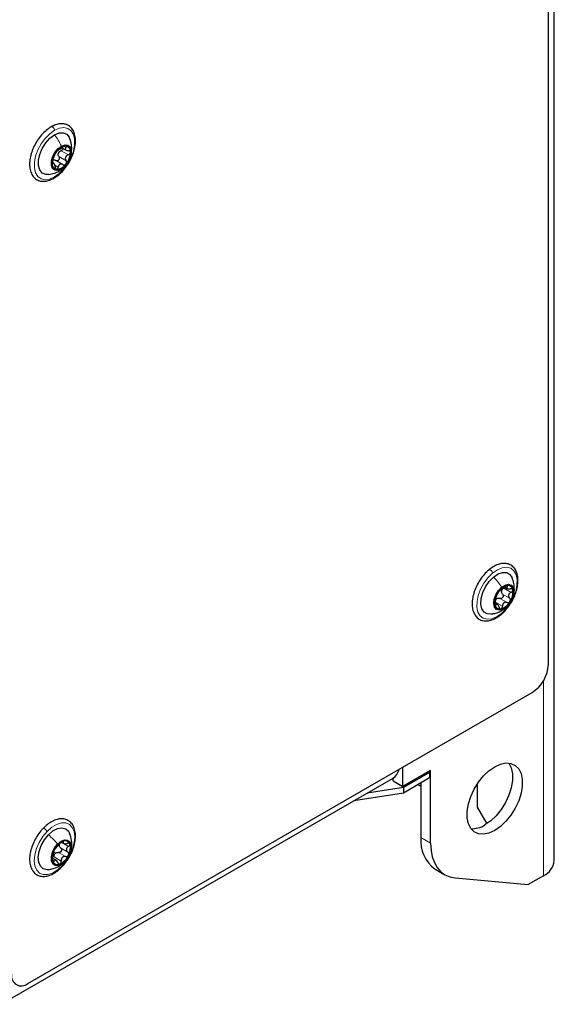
# Paper-space layout 'Blatt2' of a CAD drawing. Header units: millimetres. Extents: x 5 to 418, y 2 to 292.
# Tile 12 of 28: x 312 to 335, y 85 to 128. Entities that reach past the tile are written whole.
import ezdxf

# ---------------------------------------------------------------- set-up
doc = ezdxf.new("R2010")
doc.units = ezdxf.units.MM

psp = doc.layouts.new('Blatt2')

# ---------------------------------------------------------------- linework, layer by layer
at = {"color": 7, "linetype": 'Continuous', "lineweight": 25}
for p, q in [((335.4236, 91.6632), (335.4236, 194.5474)), ((335.1671, 100.1962), (335.1671, 184.4632)), ((314.0251, 122.6456), (314.2064, 122.541)), ((313.6675, 121.9684), (313.609, 122.0021)), ((314.064, 121.9173), (313.7504, 122.0984)), ((333.2528, 103.5633), (333.3805, 103.4896)), ((332.9521, 102.8066), (332.8429, 102.8696)), ((312.5397, 86.3171), (334.46, 98.9715)), ((328.8456, 94.8811), (328.8456, 95.7303)), ((330.0477, 95.575), (328.8456, 94.8811)), ((330.0053, 95.5015), (328.867, 94.8444)), ((329.9628, 95.526), (330.0053, 95.5015)), ((330.0053, 95.5015), (330.0053, 95.2566)), ((330.0477, 92.42), (330.0477, 95.575)), ((311.3805, 85.4193), (328.4142, 95.2526)), ((328.4213, 95.126), (328.4213, 95.2568)), ((328.4213, 95.126), (328.8456, 94.8811)), ((330.0053, 95.2566), (328.867, 94.5995)), ((329.6234, 95.0361), (329.6234, 92.665)), ((328.867, 94.5995), (326.7029, 94.2647)), ((328.867, 94.8444), (327.2825, 94.5993)), ((328.867, 94.8444), (328.867, 94.5995)), ((329.5093, 94.9703), (329.6234, 94.9044)), ((332.07, 94.9893), (332.07, 93.9819)), ((332.07, 93.9819), (332.4858, 93.2618)), ((314.0046, 92.4647), (314.0987, 92.4104)), ((313.7691, 91.6785), (313.6252, 91.7616)), ((330.2449, 91.2914), (330.6691, 91.0465)), ((331.1083, 90.9109), (334.2903, 90.6264)), ((334.955, 91.0101), (334.2903, 90.6264))]:
    psp.add_line(p, q, dxfattribs=at)
at = {"color": 7, "linetype": 'Continuous', "lineweight": 18}
for p, q in [((313.99, 122.521), (314.3012, 122.3414)), ((314.1211, 122.7095), (314.201, 122.6634)), ((313.6022, 121.9726), (313.631, 121.956)), ((313.8889, 122.2613), (314.2, 122.0816)), ((313.7139, 121.887), (313.8648, 121.7999)), ((333.334, 103.5946), (333.3735, 103.5718)), ((333.1718, 103.2473), (333.4829, 103.0677)), ((333.2322, 103.5043), (333.5433, 103.3246)), ((332.8615, 102.8972), (333.1726, 102.7176)), ((332.8649, 102.7929), (332.8893, 102.7788)), ((332.8921, 103.0835), (332.9176, 103.0407)), ((333.0583, 103.0614), (333.3694, 102.8818)), ((334.955, 99.4906), (334.955, 91.0101)), ((313.9949, 92.4618), (314.3061, 92.2822)), ((314.0753, 92.4768), (314.091, 92.4677)), ((329.6234, 92.665), (330.0477, 92.42)), ((313.6636, 92.0591), (313.7279, 91.9781)), ((313.8702, 92.0198), (314.1813, 91.8402)), ((313.9658, 92.2146), (314.2769, 92.035)), ((313.6371, 91.6635), (313.6833, 91.6368)), ((313.6829, 91.8257), (313.994, 91.6461)), ((314.1298, 91.6139), (314.1573, 91.6339))]:
    psp.add_line(p, q, dxfattribs=at)
at = {"color": 7, "linetype": 'Continuous', "lineweight": 18, "flags": 128}
for points in [[(313.6977, 121.3784), (313.488, 121.2871), (313.2905, 121.2601), (313.1167, 121.2988), (312.9768, 121.4011), (312.879, 121.5609), (312.8288, 121.7691), (312.8292, 122.0134), (312.8801, 122.2797), (312.9787, 122.5525), (313.1192, 122.816), (313.2933, 123.0548), (313.4911, 123.2551), (313.701, 123.4053)], [(313.701, 123.4053), (313.9108, 123.4965), (314.1083, 123.5235), (314.282, 123.4848), (314.4219, 123.3826), (314.5198, 123.2227), (314.57, 123.0146), (314.5696, 122.7703), (314.5186, 122.504), (314.42, 122.2311), (314.2796, 121.9676), (314.1054, 121.7288), (313.9076, 121.5285), (313.6977, 121.3784)], [(333.1233, 102.4047), (332.913, 102.2593), (332.7037, 102.1734), (332.5078, 102.152), (332.3366, 102.1963), (332.2001, 102.3038), (332.1061, 102.4681), (332.0601, 102.6798), (332.0649, 102.9266), (332.12, 103.1941), (332.2225, 103.4667), (332.3662, 103.7287), (332.5428, 103.9648), (332.742, 104.1612)], [(332.742, 104.1612), (332.9524, 104.3066), (333.1616, 104.3925), (333.3575, 104.4139), (333.5287, 104.3696), (333.6653, 104.2622), (333.7593, 104.0978), (333.8053, 103.8861), (333.8005, 103.6393), (333.7453, 103.3718), (333.6429, 103.0992), (333.4992, 102.8372), (333.3226, 102.6012), (333.1233, 102.4047)], [(313.3755, 92.9337), (313.5799, 93.1139), (313.7912, 93.2398), (313.9972, 93.3041), (314.1859, 93.303), (314.3464, 93.2367), (314.4692, 93.1089), (314.5473, 92.9272), (314.5761, 92.702), (314.5539, 92.4465), (314.4821, 92.1755), (314.3648, 91.9047), (314.2089, 91.6499), (314.0233, 91.4259)], [(314.0233, 91.4259), (313.8189, 91.2457), (313.6075, 91.1199), (313.4015, 91.0556), (313.2128, 91.0566), (313.0524, 91.1229), (312.9296, 91.2507), (312.8515, 91.4324), (312.8227, 91.6576), (312.8448, 91.9131), (312.9166, 92.1842), (313.0339, 92.4549), (313.1899, 92.7097), (313.3755, 92.9337)]]:
    psp.add_lwpolyline(points, dxfattribs=at)
at = {"color": 7, "linetype": 'Continuous', "lineweight": 25, "flags": 128}
for points in [[(313.7007, 123.2091), (313.8999, 123.2906), (314.0828, 123.2993), (314.2346, 123.2344), (314.3431, 123.1013), (314.3573, 123.071)], [(313.4515, 121.484), (313.316, 121.4844), (313.1641, 121.5493), (313.0556, 121.6824), (312.9993, 121.873), (312.9997, 122.1056), (313.0567, 122.3614), (313.1658, 122.6197), (313.3182, 122.8595), (313.5014, 123.0614), (313.7007, 123.2091)], [(313.9955, 121.7169), (313.8466, 121.6616), (313.7158, 121.6737), (313.6187, 121.7517), (313.5673, 121.8862), (313.5675, 122.0611), (313.6195, 122.2552), (313.717, 122.445), (313.8481, 122.6078), (313.9972, 122.7238)], [(313.9972, 122.7238), (314.1461, 122.7792), (314.277, 122.7671), (314.374, 122.6891), (314.4255, 122.5545), (314.4252, 122.3797), (314.3732, 122.1856), (314.2757, 121.9957), (314.1446, 121.833), (313.9955, 121.7169)], [(332.8164, 102.4104), (332.6889, 102.3757), (332.5117, 102.3839), (332.3687, 102.4648), (332.2714, 102.6121), (332.2276, 102.8137), (332.241, 103.0533), (332.3104, 103.3115), (332.4302, 103.5674), (332.5907, 103.8003), (332.7789, 103.9912)], [(332.7789, 103.9912), (332.9796, 104.1248), (333.1765, 104.1902), (333.3536, 104.1821), (333.4966, 104.1011), (333.5927, 103.957)], [(333.135, 103.5478), (333.2861, 103.6428), (333.4304, 103.6738), (333.5505, 103.6369), (333.6319, 103.5367), (333.6648, 103.3852), (333.6452, 103.2006), (333.5755, 103.0054), (333.4641, 102.8229), (333.3244, 102.6752)], [(333.3244, 102.6752), (333.1732, 102.5802), (333.0289, 102.5492), (332.9088, 102.5861), (332.8274, 102.6864), (332.7945, 102.8379), (332.8141, 103.0224), (332.8838, 103.2177), (332.9953, 103.4002), (333.135, 103.5478)], [(333.0836, 93.1446), (332.8337, 92.97), (332.5838, 92.856), (332.3448, 92.8077), (332.1271, 92.8272), (331.9404, 92.9136), (331.7927, 93.0631), (331.6904, 93.2692), (331.6382, 93.5229), (331.6382, 93.8131), (331.6904, 94.1271), (331.7927, 94.4512), (331.9404, 94.7712), (332.1271, 95.0732), (332.3448, 95.344), (332.5838, 95.5716), (332.8337, 95.7462), (333.0836, 95.8602), (333.3226, 95.9085), (333.5402, 95.889), (333.727, 95.8026), (333.8747, 95.6531), (333.9769, 95.447), (334.0292, 95.1934), (334.0292, 94.9032), (333.9769, 94.5891), (333.8747, 94.265), (333.727, 93.945), (333.5402, 93.643), (333.3226, 93.3723), (333.0836, 93.1446)], [(333.4446, 95.9063), (333.4505, 95.8981), (333.5527, 95.692), (333.6049, 95.4383), (333.6049, 95.1481), (333.5527, 94.8341), (333.4505, 94.51), (333.3027, 94.1899), (333.116, 93.8879), (332.8983, 93.6172), (332.6593, 93.3895), (332.4094, 93.2149)], [(313.4382, 92.7878), (313.6339, 92.955), (313.8349, 93.0594), (314.0249, 93.0926), (314.1886, 93.0518), (314.3126, 92.9404), (314.3566, 92.8604)], [(313.4438, 91.2709), (313.3738, 91.267), (313.2102, 91.3078), (313.0862, 91.4192), (313.0118, 91.5923), (312.9932, 91.8129), (313.0317, 92.0633), (313.1244, 92.3231), (313.2636, 92.5713), (313.4382, 92.7878)], [(313.8354, 92.3829), (313.9836, 92.5038), (314.1333, 92.5649), (314.2664, 92.5589), (314.367, 92.4865), (314.4229, 92.3564), (314.4274, 92.1844), (314.3798, 91.9911), (314.286, 91.7999), (314.1573, 91.6339)], [(314.1573, 91.6339), (314.0091, 91.513), (313.8594, 91.4518), (313.7263, 91.4578), (313.6257, 91.5302), (313.5698, 91.6603), (313.5654, 91.8323), (313.6129, 92.0256), (313.7067, 92.2168), (313.8354, 92.3829)], [(330.0477, 92.42), (330.0658, 92.1108), (330.12, 91.8277), (330.2092, 91.5758), (330.3319, 91.3593), (330.486, 91.1819), (330.669, 91.0466), (330.8776, 90.9557), (331.1083, 90.9109)]]:
    psp.add_lwpolyline(points, dxfattribs=at)
at = {"color": 7, "linetype": 'Continuous', "lineweight": 25}
for centre, radius, start, end in [((314.4598, 121.9519), 0.8604, 140.1755, 177.28415), ((314.2242, 122.2216), 0.5098, 93.28875, 146.52079), ((314.164, 122.2991), 0.3155, 152.81252, 164.64761), ((313.5329, 122.4889), 0.8604, 320.17561, 357.28419), ((314.1489, 122.4882), 0.2467, 350.64435, 79.23122), ((313.8438, 121.9525), 0.2467, 170.64412, 259.23166), ((313.7685, 122.2191), 0.5098, 273.28883, 326.52071), ((333.5548, 102.976), 0.6728, 107.87366, 151.81619), ((333.4025, 103.4079), 0.2153, 6.97798, 104.55937), ((333.5702, 102.8844), 0.7333, 146.06054, 187.47349), ((333.3893, 103.3249), 0.2678, 160.16124, 173.37042), ((332.8892, 103.3387), 0.7332, 326.05953, 7.47447), ((333.0568, 102.8151), 0.2153, 186.97819, 284.55986), ((333.0748, 102.8524), 0.2453, 122.84395, 136.84815), ((332.9045, 103.247), 0.6728, 287.87409, 331.8162), ((333.6319, 100.2661), 1.5368, 302.60553, 357.3944), ((328.1138, 95.7374), 0.5703, 301.78679, 349.28364), ((331.8613, 94.0612), 1.0083, 266.43068, 302.93017), ((314.3987, 91.7928), 0.7814, 116.20255, 155.84326), ((314.162, 92.3017), 0.2206, 23.51517, 119.4082), ((331.1326, 92.5204), 1.5161, 174.52913, 234.15862), ((314.221, 91.8032), 0.6183, 149.98059, 196.55835), ((314.1287, 92.3138), 0.2249, 165.84747, 180.69182), ((313.7717, 92.2135), 0.6183, 329.98108, 16.5579), ((313.8307, 91.7151), 0.2206, 203.51473, 299.40807), ((313.9338, 91.7794), 0.2862, 129.70622, 142.33981), ((313.594, 92.224), 0.7814, 296.20256, 335.84314), ((334.6229, 91.7431), 0.8047, 294.3746, 354.30512), ((312.2637, 86.6555), 0.4367, 170.7859, 309.20334)]:
    psp.add_arc(centre, radius, start, end, dxfattribs=at)
for points, knots in [([(313.6727, 121.3233), (313.7108, 121.3469), (313.8252, 121.4175), (313.9991, 121.5686), (314.1851, 121.7807), (314.3454, 122.0225), (314.4737, 122.2823), (314.5641, 122.5497), (314.6123, 122.8138), (314.6144, 123.0646), (314.5667, 123.2918), (314.4665, 123.4817), (314.3187, 123.6176), (314.1391, 123.6895), (313.9427, 123.6987), (313.7428, 123.6542), (313.6188, 123.5904), (313.5563, 123.5583)], [0, 0, 0, 0, 0.0383977, 0.1151935, 0.1963735, 0.2798017, 0.3631891, 0.4442695, 0.5211157, 0.5924909, 0.6580975, 0.718217, 0.7736778, 0.8266249, 0.8807428, 0.9399253, 1, 1, 1, 1]), ([(313.5563, 123.5583), (313.5182, 123.5347), (313.4039, 123.4641), (313.23, 123.313), (313.0439, 123.1009), (312.8836, 122.8592), (312.7554, 122.5993), (312.6649, 122.3319), (312.6168, 122.0678), (312.6147, 121.817), (312.6624, 121.5898), (312.7625, 121.3999), (312.9103, 121.264), (313.09, 121.1922), (313.2863, 121.1829), (313.4863, 121.2274), (313.6103, 121.2912), (313.6727, 121.3233)], [0, 0, 0, 0, 0.0383977, 0.1151932, 0.1963733, 0.2798014, 0.3631892, 0.4442697, 0.5211158, 0.5924911, 0.6580977, 0.7182172, 0.7736781, 0.826625, 0.8807429, 0.9399253, 1, 1, 1, 1]), ([(314.4305, 122.462), (314.441, 122.5244), (314.4754, 122.7308), (314.4056, 122.9316), (314.357, 123.0716)], [0, 0, 0, 0, 0.3026829, 1, 1, 1, 1]), ([(313.6313, 122.1341), (313.6399, 122.1567), (313.6534, 122.1922), (313.6708, 122.241), (313.6851, 122.2791), (313.6994, 122.3148), (313.7157, 122.3526), (313.7262, 122.3786), (313.7324, 122.3939)], [0, 0, 0, 0, 0.2603313, 0.4079714, 0.5573119, 0.6984507, 0.8223358, 1, 1, 1, 1]), ([(313.799, 122.5029), (313.791, 122.4926), (313.7756, 122.4725), (313.7566, 122.4425), (313.7419, 122.4167), (313.7352, 122.4006), (313.7324, 122.3939)], [0, 0, 0, 0, 0.3052472, 0.59279, 0.830149, 1, 1, 1, 1]), ([(313.8661, 122.5597), (313.8634, 122.5597), (313.8546, 122.5596), (313.8405, 122.5465), (313.8204, 122.5288), (313.8067, 122.5122), (313.799, 122.5029)], [0, 0, 0, 0, 0.0874929, 0.2861737, 0.6000701, 1, 1, 1, 1]), ([(313.8661, 122.5597), (313.873, 122.5602), (313.8873, 122.5611), (313.9086, 122.5738), (313.9348, 122.5877), (313.9658, 122.6064), (314.0117, 122.6347), (314.0452, 122.6592), (314.0676, 122.6757)], [0, 0, 0, 0, 0.0873381, 0.181481, 0.3105602, 0.4692025, 0.6445238, 1, 1, 1, 1]), ([(313.8833, 122.4433), (313.8979, 122.4604), (313.9272, 122.4949), (313.969, 122.5123), (313.99, 122.521)], [0, 0, 0, 0, 0.4973555, 1, 1, 1, 1]), ([(314.0784, 122.6148), (314.0774, 122.6082), (314.0744, 122.5892), (314.0549, 122.5625), (314.0262, 122.5366), (314.0021, 122.5262), (313.99, 122.521)], [0, 0, 0, 0, 0.1489435, 0.4225013, 0.7092095, 1, 1, 1, 1]), ([(314.195, 122.7306), (314.1855, 122.7302), (314.1642, 122.7292), (314.1322, 122.7162), (314.099, 122.6986), (314.0781, 122.6833), (314.0676, 122.6757)], [0, 0, 0, 0, 0.2005975, 0.4503652, 0.7248563, 1, 1, 1, 1]), ([(314.201, 122.6634), (314.1889, 122.6472), (314.1718, 122.6241), (314.1685, 122.587), (314.1785, 122.5623), (314.2001, 122.5433), (314.2408, 122.5237), (314.2765, 122.5213), (314.3014, 122.5195)], [0, 0, 0, 0, 0.2437764, 0.3464597, 0.4474981, 0.5617005, 0.69436, 1, 1, 1, 1]), ([(314.201, 122.6634), (314.2065, 122.6709), (314.2164, 122.6842), (314.2236, 122.7063), (314.215, 122.7268), (314.202, 122.7293), (314.195, 122.7306)], [0, 0, 0, 0, 0.3234404, 0.5720434, 0.7684456, 1, 1, 1, 1]), ([(314.3012, 122.3414), (314.3132, 122.3466), (314.3371, 122.357), (314.3661, 122.3826), (314.3875, 122.4133), (314.3908, 122.4369), (314.3923, 122.4481)], [0, 0, 0, 0, 0.263598, 0.5247921, 0.7733626, 1, 1, 1, 1]), ([(314.3923, 122.4481), (314.391, 122.4585), (314.3884, 122.4791), (314.3662, 122.5032), (314.336, 122.5172), (314.3133, 122.5187), (314.3014, 122.5195)], [0, 0, 0, 0, 0.2389667, 0.4737069, 0.7246981, 1, 1, 1, 1]), ([(313.6313, 122.1341), (313.6274, 122.1238), (313.6191, 122.1017), (313.6096, 122.0662), (313.6022, 122.0294), (313.601, 122.0045), (313.6004, 121.9926)], [0, 0, 0, 0, 0.2274221, 0.4873961, 0.7558399, 1, 1, 1, 1]), ([(313.6004, 121.9926), (313.6008, 121.9837), (313.6016, 121.9692), (313.6062, 121.9495), (313.622, 121.9446), (313.6277, 121.9518), (313.631, 121.956)], [0, 0, 0, 0, 0.3956764, 0.6427075, 0.7914493, 1, 1, 1, 1]), ([(313.7315, 121.8122), (313.7265, 121.8388), (313.7192, 121.8772), (313.7012, 121.9227), (313.6873, 121.9485), (313.6735, 121.9658), (313.6512, 121.9766), (313.6391, 121.9642), (313.631, 121.956)], [0, 0, 0, 0, 0.3792956, 0.5473486, 0.6862298, 0.7880275, 0.859026, 1, 1, 1, 1]), ([(313.646, 122.1174), (313.6648, 122.1193), (313.7034, 122.1231), (313.7377, 122.1048), (313.7553, 122.0954)], [0, 0, 0, 0, 0.4863317, 1, 1, 1, 1]), ([(313.8889, 122.2613), (313.8947, 122.2503), (313.9064, 122.2281), (313.9106, 122.1895), (313.9036, 122.1511), (313.8848, 122.1167), (313.8564, 122.0915), (313.8221, 122.079), (313.7863, 122.0799), (313.7657, 122.0902), (313.7553, 122.0954)], [0, 0, 0, 0, 0.1256304, 0.2545122, 0.3871225, 0.5190284, 0.6459507, 0.7666546, 0.8828686, 1, 1, 1, 1]), ([(313.8889, 122.2613), (313.8786, 122.28), (313.8579, 122.3178), (313.8591, 122.3609), (313.8597, 122.3827)], [0, 0, 0, 0, 0.4955308, 1, 1, 1, 1]), ([(314.3012, 122.3414), (314.2755, 122.3299), (314.2369, 122.3125), (314.1982, 122.2718), (314.1774, 122.2357), (314.1683, 122.1956), (314.1696, 122.1414), (314.1879, 122.1054), (314.2, 122.0816)], [0, 0, 0, 0, 0.25595725, 0.38390566, 0.50994576, 0.63471569, 0.75850693, 1, 1, 1, 1]), ([(314.1937, 121.9379), (314.2008, 121.9488), (314.2151, 121.9708), (314.2216, 122.0098), (314.2176, 122.0483), (314.2058, 122.0706), (314.2, 122.0816)], [0, 0, 0, 0, 0.2540281, 0.5090022, 0.7579041, 1, 1, 1, 1]), ([(313.449, 121.4836), (313.5316, 121.4987), (313.6858, 121.5268), (313.8254, 121.5979), (313.8903, 121.6309)], [0, 0, 0, 0, 0.5354284, 1, 1, 1, 1]), ([(313.7315, 121.8122), (313.7339, 121.7996), (313.7384, 121.7753), (313.7525, 121.7437), (313.7714, 121.7182), (313.7895, 121.7127), (313.7977, 121.7101)], [0, 0, 0, 0, 0.2969329, 0.5703705, 0.8045958, 1, 1, 1, 1]), ([(313.7977, 121.7101), (313.806, 121.7111), (313.8238, 121.7131), (313.8444, 121.7353), (313.8589, 121.7646), (313.8628, 121.7877), (313.8648, 121.7999)], [0, 0, 0, 0, 0.1986517, 0.4282771, 0.6982262, 1, 1, 1, 1]), ([(314.0664, 121.9158), (314.0444, 121.9266), (314.0118, 121.9426), (313.964, 121.9411), (313.9309, 121.9295), (313.9038, 121.9064), (313.8762, 121.8641), (313.8694, 121.8259), (313.8648, 121.7999)], [0, 0, 0, 0, 0.248437, 0.3680311, 0.485107, 0.6045001, 0.7300356, 1, 1, 1, 1]), ([(313.8877, 121.6295), (313.9514, 121.6681), (314.0353, 121.7192), (314.1001, 121.792), (314.1157, 121.8096)], [0, 0, 0, 0, 0.7584576, 1, 1, 1, 1]), ([(314.0664, 121.9158), (314.0767, 121.9106), (314.0973, 121.9003), (314.133, 121.8994), (314.1677, 121.9114), (314.1849, 121.9289), (314.1937, 121.9379)], [0, 0, 0, 0, 0.24274666, 0.4849954, 0.73569078, 1, 1, 1, 1]), ([(333.1153, 102.3616), (333.1514, 102.3933), (333.2584, 102.4874), (333.416, 102.6696), (333.577, 102.9103), (333.7056, 103.1702), (333.7966, 103.4375), (333.8453, 103.7018), (333.8479, 103.9528), (333.8009, 104.1803), (333.7014, 104.3708), (333.5541, 104.5075), (333.3748, 104.58), (333.1783, 104.5905), (332.972, 104.543), (332.7667, 104.4456), (332.6426, 104.3502), (332.5803, 104.3023)], [0, 0, 0, 0, 0.04113688, 0.1222038, 0.20561879, 0.28902236, 0.37014547, 0.44705463, 0.51850272, 0.58417926, 0.64436376, 0.69987453, 0.75283222, 0.80691394, 0.86601252, 0.93272458, 1, 1, 1, 1]), ([(332.5803, 104.3023), (332.5443, 104.2706), (332.4372, 104.1765), (332.2797, 103.9943), (332.1187, 103.7536), (331.9901, 103.4937), (331.8991, 103.2264), (331.8504, 102.9621), (331.8477, 102.7111), (331.8948, 102.4836), (331.9943, 102.2931), (332.1416, 102.1564), (332.3209, 102.0839), (332.5174, 102.0734), (332.7237, 102.1209), (332.9289, 102.2183), (333.053, 102.3137), (333.1153, 102.3616)], [0, 0, 0, 0, 0.0411369, 0.1222044, 0.2056193, 0.2890223, 0.3701457, 0.4470548, 0.5185028, 0.5841795, 0.644364, 0.6998748, 0.7528316, 0.8069133, 0.8660127, 0.9327239, 1, 1, 1, 1]), ([(333.3484, 103.6163), (333.3383, 103.6132), (333.3164, 103.6064), (333.2854, 103.5878), (333.2545, 103.5658), (333.2356, 103.5486), (333.2265, 103.5402)], [0, 0, 0, 0, 0.2163398, 0.4736558, 0.7429995, 1, 1, 1, 1]), ([(333.3735, 103.5718), (333.3774, 103.5782), (333.384, 103.5892), (333.3854, 103.6093), (333.3682, 103.6201), (333.3558, 103.6177), (333.3484, 103.6163)], [0, 0, 0, 0, 0.3007077, 0.5117081, 0.7064234, 1, 1, 1, 1]), ([(333.3735, 103.5718), (333.365, 103.5575), (333.353, 103.5373), (333.3595, 103.5067), (333.3765, 103.4901), (333.4021, 103.4798), (333.4474, 103.4716), (333.4841, 103.476), (333.5098, 103.479)], [0, 0, 0, 0, 0.2103189, 0.2970113, 0.392277, 0.5128677, 0.6592997, 1, 1, 1, 1]), ([(333.6423, 103.2087), (333.6482, 103.2231), (333.6864, 103.3153), (333.6897, 103.4882), (333.6739, 103.7302), (333.6199, 103.8801), (333.5892, 103.9653)], [0, 0, 0, 0, 0.0602478, 0.3862769, 0.6516108, 1, 1, 1, 1]), ([(332.8557, 102.9332), (332.8624, 102.9585), (332.8727, 102.9974), (332.8843, 103.0498), (332.8932, 103.0884), (332.9013, 103.1229), (332.91, 103.1561), (332.914, 103.178), (332.9162, 103.1901)], [0, 0, 0, 0, 0.2980018, 0.4567449, 0.6101173, 0.7472996, 0.8600289, 1, 1, 1, 1]), ([(332.9619, 103.2937), (332.9553, 103.2826), (332.9431, 103.2617), (332.9293, 103.2321), (332.9197, 103.2088), (332.9172, 103.1953), (332.9162, 103.1901)], [0, 0, 0, 0, 0.3397138, 0.6377081, 0.8621978, 1, 1, 1, 1]), ([(333.0297, 103.376), (333.026, 103.3736), (333.0159, 103.3667), (333.0007, 103.349), (332.9813, 103.3244), (332.9687, 103.3045), (332.9619, 103.2937)], [0, 0, 0, 0, 0.1229977, 0.3418589, 0.6450201, 1, 1, 1, 1]), ([(333.0297, 103.376), (333.0385, 103.3819), (333.055, 103.3929), (333.0787, 103.4134), (333.1048, 103.435), (333.1346, 103.4599), (333.1764, 103.4945), (333.2066, 103.5221), (333.2265, 103.5402)], [0, 0, 0, 0, 0.1240593, 0.2312552, 0.3658882, 0.521261, 0.6852672, 1, 1, 1, 1]), ([(333.1718, 103.2473), (333.1793, 103.238), (333.1946, 103.2192), (333.2047, 103.183), (333.2029, 103.1446), (333.1884, 103.1081), (333.1628, 103.0784), (333.1297, 103.0596), (333.093, 103.0528), (333.0698, 103.0585), (333.0583, 103.0614)], [0, 0, 0, 0, 0.1200605, 0.2427327, 0.3709202, 0.5024295, 0.6332105, 0.7599935, 0.8811557, 1, 1, 1, 1]), ([(333.1718, 103.2473), (333.1585, 103.263), (333.1318, 103.2945), (333.1261, 103.3354), (333.1233, 103.3558)], [0, 0, 0, 0, 0.49940322, 1, 1, 1, 1]), ([(333.1374, 103.4158), (333.1494, 103.434), (333.174, 103.471), (333.2126, 103.493), (333.2322, 103.5043)], [0, 0, 0, 0, 0.490522, 1, 1, 1, 1]), ([(333.5433, 103.3246), (333.5195, 103.3101), (333.484, 103.2885), (333.4512, 103.2446), (333.4359, 103.2078), (333.433, 103.1688), (333.443, 103.1181), (333.467, 103.0878), (333.4829, 103.0677)], [0, 0, 0, 0, 0.2633326, 0.391607, 0.5160597, 0.6382738, 0.7597787, 1, 1, 1, 1]), ([(333.6162, 103.4341), (333.6127, 103.4429), (333.6056, 103.4611), (333.5781, 103.477), (333.5453, 103.4832), (333.5221, 103.4805), (333.5098, 103.479)], [0, 0, 0, 0, 0.2187774, 0.4497207, 0.7103729, 1, 1, 1, 1]), ([(333.5433, 103.3246), (333.5545, 103.3313), (333.5765, 103.3443), (333.6013, 103.3716), (333.6177, 103.4024), (333.6167, 103.424), (333.6162, 103.4341)], [0, 0, 0, 0, 0.2779031, 0.543962, 0.7864892, 1, 1, 1, 1]), ([(332.8557, 102.9332), (332.8527, 102.9215), (332.8463, 102.8972), (332.8409, 102.8598), (332.8384, 102.8231), (332.8417, 102.7998), (332.8432, 102.789)], [0, 0, 0, 0, 0.2483833, 0.51573, 0.7766333, 1, 1, 1, 1]), ([(332.8432, 102.789), (332.8449, 102.7814), (332.8479, 102.769), (332.8626, 102.7552), (332.8799, 102.7629), (332.8857, 102.7729), (332.8893, 102.7788)], [0, 0, 0, 0, 0.3231852, 0.5258857, 0.7170196, 1, 1, 1, 1]), ([(332.8615, 102.8972), (332.8624, 102.9195), (332.8642, 102.9633), (332.8854, 103.0015), (332.8958, 103.0202)], [0, 0, 0, 0, 0.5112769, 1, 1, 1, 1]), ([(333.0256, 102.686), (333.0169, 102.7107), (333.0044, 102.746), (332.9779, 102.7844), (332.9585, 102.8041), (332.9378, 102.8143), (332.9089, 102.8101), (332.8974, 102.7918), (332.8893, 102.7788)], [0, 0, 0, 0, 0.3525395, 0.5047585, 0.629549, 0.7251894, 0.8062031, 1, 1, 1, 1]), ([(332.9417, 103.0585), (332.9609, 103.0647), (332.9994, 103.0772), (333.0386, 103.0667), (333.0583, 103.0614)], [0, 0, 0, 0, 0.4965954, 1, 1, 1, 1]), ([(333.111, 102.6068), (333.1198, 102.6104), (333.1389, 102.6182), (333.158, 102.6459), (333.1705, 102.6796), (333.1719, 102.7046), (333.1726, 102.7176)], [0, 0, 0, 0, 0.2087392, 0.4477938, 0.7149381, 1, 1, 1, 1]), ([(333.3694, 102.8818), (333.3449, 102.8875), (333.308, 102.8961), (333.2592, 102.8835), (333.2264, 102.8643), (333.201, 102.8349), (333.1773, 102.7863), (333.1745, 102.7453), (333.1726, 102.7176)], [0, 0, 0, 0, 0.2402937, 0.3605159, 0.4810299, 0.6048158, 0.7332749, 1, 1, 1, 1]), ([(333.3694, 102.8818), (333.3808, 102.8789), (333.404, 102.8732), (333.4405, 102.88), (333.4742, 102.8983), (333.4896, 102.9189), (333.4975, 102.9293)], [0, 0, 0, 0, 0.2380655, 0.4821514, 0.7366731, 1, 1, 1, 1]), ([(333.4975, 102.9293), (333.5032, 102.9411), (333.5145, 102.9645), (333.5158, 103.0032), (333.5058, 103.0395), (333.4905, 103.0584), (333.4829, 103.0677)], [0, 0, 0, 0, 0.26166449, 0.51628875, 0.761029, 1, 1, 1, 1]), ([(332.67, 102.3732), (332.7851, 102.3968), (332.9559, 102.4318), (333.1566, 102.5375), (333.2431, 102.6026), (333.2844, 102.6338)], [0, 0, 0, 0, 0.51874335, 0.77032655, 1, 1, 1, 1]), ([(333.0256, 102.686), (333.0297, 102.6743), (333.0376, 102.6519), (333.0572, 102.6247), (333.0826, 102.6057), (333.1018, 102.6064), (333.111, 102.6068)], [0, 0, 0, 0, 0.2924904, 0.5576787, 0.7890787, 1, 1, 1, 1]), ([(314.0248, 91.3916), (314.0585, 91.4282), (314.1577, 91.5359), (314.2999, 91.7354), (314.4387, 91.9904), (314.5411, 92.2568), (314.6024, 92.523), (314.6188, 92.7788), (314.5866, 93.0143), (314.5023, 93.2172), (314.3676, 93.3711), (314.1956, 93.4625), (314.0031, 93.4904), (313.7988, 93.4595), (313.5885, 93.3727), (313.3844, 93.2395), (313.264, 93.1236), (313.2043, 93.066)], [0, 0, 0, 0, 0.0426717, 0.1255631, 0.2092068, 0.2912174, 0.3695112, 0.4426194, 0.50994, 0.5716574, 0.6283923, 0.6817456, 0.7351788, 0.7924398, 0.8568631, 0.9289624, 1, 1, 1, 1]), ([(313.2043, 93.066), (313.1705, 93.0294), (313.0713, 92.9217), (312.9292, 92.7222), (312.7903, 92.4672), (312.688, 92.2008), (312.6266, 91.9346), (312.6102, 91.6788), (312.6425, 91.4433), (312.7267, 91.2404), (312.8614, 91.0865), (313.0334, 90.9951), (313.2259, 90.9673), (313.4302, 90.9981), (313.6405, 91.0849), (313.8446, 91.2181), (313.965, 91.334), (314.0248, 91.3916)], [0, 0, 0, 0, 0.04267203, 0.12556307, 0.2092068, 0.29121732, 0.36951115, 0.44261932, 0.50993997, 0.57165729, 0.62839251, 0.68174564, 0.73517886, 0.7924398, 0.85686312, 0.92896238, 1, 1, 1, 1]), ([(314.0537, 92.4939), (314.0436, 92.489), (314.0219, 92.4785), (313.9921, 92.4564), (313.9636, 92.432), (313.9466, 92.4141), (313.9385, 92.4054)], [0, 0, 0, 0, 0.2301738, 0.4929076, 0.7574688, 1, 1, 1, 1]), ([(314.091, 92.4677), (314.0939, 92.4733), (314.0988, 92.4827), (314.0937, 92.4999), (314.0735, 92.5014), (314.0612, 92.4968), (314.0537, 92.4939)], [0, 0, 0, 0, 0.2610518, 0.4360619, 0.650734, 1, 1, 1, 1]), ([(314.091, 92.4677), (314.0851, 92.455), (314.0766, 92.4369), (314.0908, 92.4135), (314.1112, 92.404), (314.1387, 92.3996), (314.1863, 92.3995), (314.2233, 92.4085), (314.2491, 92.4147)], [0, 0, 0, 0, 0.1766519, 0.2526149, 0.3484011, 0.4775713, 0.6357337, 1, 1, 1, 1]), ([(314.4242, 92.1969), (314.4327, 92.225), (314.4656, 92.3341), (314.4516, 92.5673), (314.3906, 92.7551), (314.3556, 92.8628)], [0, 0, 0, 0, 0.1291505, 0.5006121, 1, 1, 1, 1]), ([(313.6264, 91.7693), (313.6313, 91.7961), (313.6387, 91.8365), (313.6454, 91.8901), (313.65, 91.9279), (313.6535, 91.9604), (313.6574, 91.9893), (313.6562, 92.0072), (313.6556, 92.0165)], [0, 0, 0, 0, 0.3269616, 0.4941058, 0.6503834, 0.7842824, 0.8882306, 1, 1, 1, 1]), ([(313.6857, 92.1126), (313.6803, 92.1012), (313.6705, 92.0805), (313.661, 92.0521), (313.6546, 92.0313), (313.6553, 92.0203), (313.6556, 92.0165)], [0, 0, 0, 0, 0.3695803, 0.6759759, 0.8886947, 1, 1, 1, 1]), ([(313.7511, 92.2113), (313.747, 92.2071), (313.7365, 92.1964), (313.7211, 92.1745), (313.7029, 92.1461), (313.6916, 92.1241), (313.6857, 92.1126)], [0, 0, 0, 0, 0.1482357, 0.3777963, 0.6728141, 1, 1, 1, 1]), ([(313.751, 91.9996), (313.7699, 92.0086), (313.8078, 92.0267), (313.8494, 92.0221), (313.8702, 92.0198)], [0, 0, 0, 0, 0.5012062, 1, 1, 1, 1]), ([(313.7511, 92.2113), (313.7608, 92.2209), (313.7779, 92.2379), (313.8025, 92.2649), (313.8277, 92.2913), (313.8557, 92.32), (313.8936, 92.3577), (313.9208, 92.3867), (313.9385, 92.4054)], [0, 0, 0, 0, 0.1519494, 0.2676213, 0.4053841, 0.5578771, 0.7136206, 1, 1, 1, 1]), ([(313.9658, 92.2146), (313.9745, 92.2068), (313.992, 92.1911), (314.0065, 92.1574), (314.0089, 92.1201), (313.9979, 92.0829), (313.9749, 92.0508), (313.9433, 92.0282), (313.9068, 92.0165), (313.8823, 92.0187), (313.8702, 92.0198)], [0, 0, 0, 0, 0.117589, 0.2361368, 0.3602354, 0.4898254, 0.621872, 0.7524463, 0.8779911, 1, 1, 1, 1]), ([(313.9658, 92.2146), (313.9505, 92.2278), (313.9202, 92.2538), (313.9093, 92.2922), (313.9038, 92.3111)], [0, 0, 0, 0, 0.5051418, 1, 1, 1, 1]), ([(314.3061, 92.2822), (314.284, 92.2661), (314.2514, 92.2425), (314.2235, 92.1976), (314.2126, 92.1613), (314.2145, 92.1243), (314.2309, 92.0773), (314.2585, 92.052), (314.2769, 92.035)], [0, 0, 0, 0, 0.267266, 0.3945246, 0.5166634, 0.6365359, 0.7569135, 1, 1, 1, 1]), ([(314.3643, 92.3897), (314.3593, 92.3971), (314.3487, 92.4129), (314.3186, 92.4224), (314.2848, 92.4233), (314.2614, 92.4177), (314.2491, 92.4147)], [0, 0, 0, 0, 0.2050303, 0.4362017, 0.7038196, 1, 1, 1, 1]), ([(314.307, 91.9042), (314.3116, 91.9163), (314.3205, 91.94), (314.3176, 91.9777), (314.3032, 92.0114), (314.2856, 92.0272), (314.2769, 92.035)], [0, 0, 0, 0, 0.2645107, 0.51737, 0.7599452, 1, 1, 1, 1]), ([(314.3061, 92.2822), (314.3165, 92.2896), (314.3365, 92.3038), (314.3579, 92.3315), (314.3706, 92.3615), (314.3663, 92.3808), (314.3643, 92.3897)], [0, 0, 0, 0, 0.2894866, 0.5584133, 0.7951953, 1, 1, 1, 1]), ([(313.4399, 91.2704), (313.5774, 91.3015), (313.7792, 91.347), (314.0031, 91.4878), (314.0933, 91.5701), (314.1353, 91.6085)], [0, 0, 0, 0, 0.5335613, 0.7825911, 1, 1, 1, 1]), ([(313.6264, 91.7693), (313.6241, 91.7569), (313.6195, 91.7317), (313.6175, 91.6938), (313.6187, 91.6581), (313.6254, 91.6367), (313.6284, 91.627)], [0, 0, 0, 0, 0.262343, 0.5341528, 0.7896541, 1, 1, 1, 1]), ([(313.6284, 91.627), (313.6316, 91.6203), (313.637, 91.6088), (313.657, 91.6035), (313.6731, 91.617), (313.6796, 91.6295), (313.6833, 91.6368)], [0, 0, 0, 0, 0.2697255, 0.46170536, 0.68673113, 1, 1, 1, 1]), ([(313.6829, 91.8257), (313.6819, 91.8483), (313.6799, 91.8931), (313.6982, 91.934), (313.7073, 91.9543)], [0, 0, 0, 0, 0.5056541, 1, 1, 1, 1]), ([(313.8415, 91.5838), (313.8301, 91.6065), (313.8138, 91.6391), (313.7816, 91.6711), (313.758, 91.6859), (313.7335, 91.689), (313.7031, 91.6753), (313.6915, 91.6528), (313.6833, 91.6368)], [0, 0, 0, 0, 0.32770084, 0.46863698, 0.58623286, 0.68337839, 0.7759512, 1, 1, 1, 1]), ([(313.8415, 91.5838), (313.8469, 91.573), (313.8573, 91.5523), (313.8809, 91.5289), (313.9102, 91.5158), (313.9295, 91.5205), (313.9391, 91.5228)], [0, 0, 0, 0, 0.2842108, 0.5421393, 0.7745256, 1, 1, 1, 1]), ([(313.9391, 91.5228), (313.9481, 91.5283), (313.9672, 91.5398), (313.9849, 91.5709), (313.9951, 91.6071), (313.9944, 91.6329), (313.994, 91.6461)], [0, 0, 0, 0, 0.2179466, 0.4621294, 0.7261046, 1, 1, 1, 1]), ([(314.1813, 91.8402), (314.1555, 91.8422), (314.1166, 91.8452), (314.0681, 91.8255), (314.0363, 91.8015), (314.013, 91.7683), (313.9928, 91.7164), (313.9935, 91.6743), (313.994, 91.6461)], [0, 0, 0, 0, 0.2390537, 0.3606531, 0.4833291, 0.6089588, 0.737913, 1, 1, 1, 1]), ([(314.1813, 91.8402), (314.1934, 91.8391), (314.2179, 91.8368), (314.2541, 91.8486), (314.2864, 91.8708), (314.3001, 91.893), (314.307, 91.9042)], [0, 0, 0, 0, 0.2383356, 0.4849924, 0.7406533, 1, 1, 1, 1])]:
    psp.add_open_spline(points, degree=3, knots=knots, dxfattribs=at)
at = {"color": 7, "linetype": 'Continuous', "lineweight": 18}
for points, knots in [([(313.701, 123.4053), (313.6996, 123.4192), (313.6966, 123.4486), (313.6775, 123.4898), (313.6511, 123.5264), (313.6198, 123.5523), (313.586, 123.5673), (313.5655, 123.5611), (313.5563, 123.5583)], [0, 0, 0, 0, 0.1751978, 0.3691864, 0.5631224, 0.7381874, 0.8824754, 1, 1, 1, 1]), ([(313.7007, 123.2091), (313.7581, 123.1336), (313.8735, 122.9819), (313.9558, 122.8101), (313.9972, 122.7238)], [0, 0, 0, 0, 0.4982232, 1, 1, 1, 1]), ([(313.8528, 121.6139), (313.8561, 121.6147), (313.9135, 121.6286), (313.9558, 121.6741), (313.9955, 121.7169)], [0, 0, 0, 0, 0.0579114, 1, 1, 1, 1]), ([(313.6977, 121.3784), (313.6967, 121.3673), (313.6947, 121.3472), (313.682, 121.3251), (313.6727, 121.3234), (313.6727, 121.3234)], [0, 0, 0, 0, 0.549951, 0.9988492, 1, 1, 1, 1]), ([(332.742, 104.1612), (332.7381, 104.1735), (332.7294, 104.2003), (332.7046, 104.2367), (332.6748, 104.2698), (332.6415, 104.2953), (332.6129, 104.3078), (332.5875, 104.3106), (332.5822, 104.3025), (332.5814, 104.3012)], [0, 0, 0, 0, 0.16494, 0.3580887, 0.5567403, 0.7367652, 0.8791733, 0.9800544, 1, 1, 1, 1]), ([(332.7789, 103.9912), (332.8442, 103.9216), (332.9743, 103.7829), (333.0816, 103.626), (333.135, 103.5478)], [0, 0, 0, 0, 0.5020426, 1, 1, 1, 1]), ([(333.1233, 102.4047), (333.1254, 102.3945), (333.1286, 102.3786), (333.1181, 102.367), (333.1143, 102.3627)], [0, 0, 0, 0, 0.6381463, 1, 1, 1, 1]), ([(313.3755, 92.9337), (313.3697, 92.9445), (313.3568, 92.9684), (313.3284, 93.0008), (313.2961, 93.031), (313.2618, 93.0555), (313.2355, 93.0676), (313.2107, 93.0742), (313.2066, 93.0662), (313.2057, 93.0646)], [0, 0, 0, 0, 0.1598967, 0.3546645, 0.5586008, 0.7440507, 0.8874277, 0.9779148, 1, 1, 1, 1]), ([(313.4382, 92.7878), (313.5088, 92.7235), (313.649, 92.5961), (313.7737, 92.4535), (313.8354, 92.3829)], [0, 0, 0, 0, 0.5044317, 1, 1, 1, 1]), ([(314.0233, 91.4259), (314.0273, 91.4175), (314.0331, 91.4055), (314.0255, 91.3958), (314.0233, 91.393)], [0, 0, 0, 0, 0.7054209, 1, 1, 1, 1])]:
    psp.add_open_spline(points, degree=3, knots=knots, dxfattribs=at)

doc.saveas('drawing.dxf')
